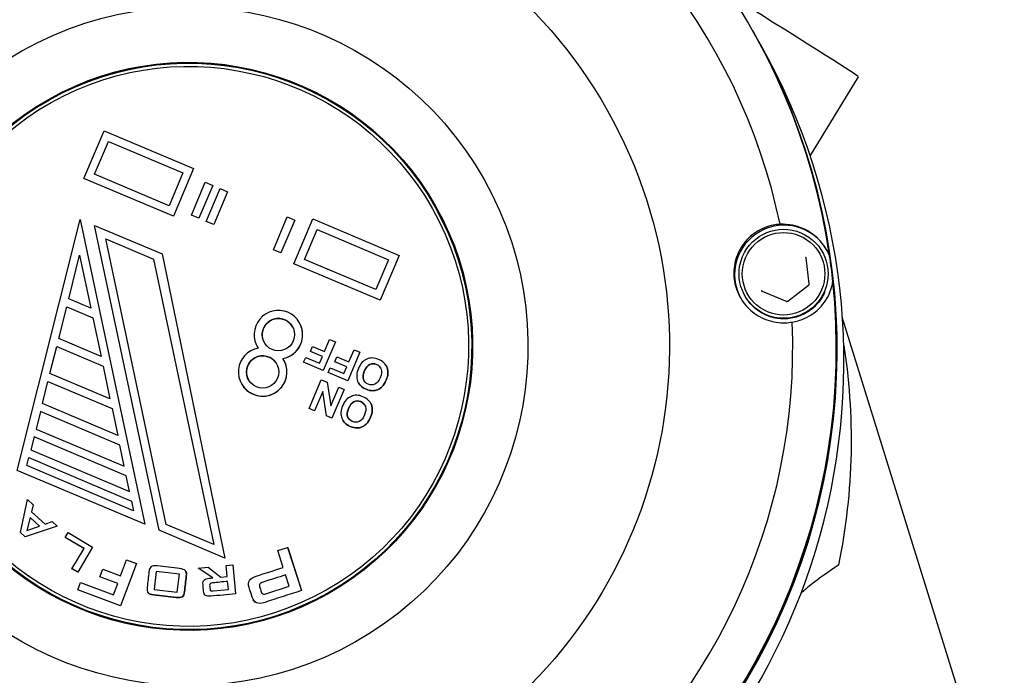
# Model space of a CAD drawing. Header units: inches. Extents: x 36 to 1719, y -84 to 1122.
# Tile 53 of 256: x 428.75 to 431.15, y 318.54 to 320.13. Entities that reach past the tile are written whole.
import ezdxf

# ---------------------------------------------------------------- set-up
doc = ezdxf.new("R2010")
doc.units = ezdxf.units.IN
doc.header["$LTSCALE"] = 48
doc.header["$MEASUREMENT"] = 0
doc.layers.add('Visible (ANSI)', color=7, linetype='Continuous', lineweight=30)

msp = doc.modelspace()

# ---------------------------------------------------------------- linework, layer by layer
at = {"layer": 'Visible (ANSI)'}
for p, q in [((430.54018, 320.1026), (430.53842, 320.10572)), ((430.55663, 320.07347), (430.54049, 320.10204)), ((430.79487, 319.99364), (430.67768, 319.80199)), ((428.91093, 319.74607), (428.95995, 319.86212)), ((428.95995, 319.86212), (429.17754, 319.77023)), ((428.93672, 319.75655), (428.97042, 319.83633)), ((428.93673, 319.75654), (428.97043, 319.83632)), ((428.97042, 319.83633), (429.15175, 319.75976)), ((428.97043, 319.83632), (428.97042, 319.83633)), ((428.97043, 319.83632), (429.15175, 319.75975)), ((429.15175, 319.75976), (429.11805, 319.67998)), ((429.17755, 319.77023), (429.12852, 319.65418)), ((429.17754, 319.77023), (429.12852, 319.65419)), ((429.17754, 319.77023), (429.17755, 319.77023)), ((429.12852, 319.65418), (428.91093, 319.74607)), ((429.12852, 319.65419), (428.91093, 319.74607)), ((428.91093, 319.74607), (428.91093, 319.74607)), ((429.11805, 319.67998), (428.93672, 319.75655)), ((429.17251, 319.65715), (429.20621, 319.73693)), ((429.20621, 319.73693), (429.22434, 319.72927)), ((429.22435, 319.72927), (429.19064, 319.64949)), ((429.22434, 319.72927), (429.19064, 319.64949)), ((429.20877, 319.64183), (429.24248, 319.72162)), ((429.22434, 319.72927), (429.22435, 319.72927)), ((429.26061, 319.71396), (429.22691, 319.63418)), ((429.26061, 319.71395), (429.22691, 319.63417)), ((429.24248, 319.72162), (429.26061, 319.71396)), ((429.26061, 319.71396), (429.26061, 319.71395)), ((429.76578, 319.67645), (429.76629, 319.67555)), ((428.74888, 319.03622), (428.90222, 319.64663)), ((428.90222, 319.64663), (429.059, 318.90526)), ((428.90222, 319.64663), (429.05899, 318.90527)), ((428.90222, 319.64663), (428.90222, 319.64663)), ((429.12852, 319.65419), (429.12852, 319.65418)), ((429.19064, 319.64949), (429.17251, 319.65715)), ((429.17251, 319.65715), (429.17251, 319.65714)), ((429.19064, 319.64949), (429.17251, 319.65714)), ((429.19064, 319.64949), (429.19064, 319.64949)), ((429.22691, 319.63418), (429.20877, 319.64183)), ((429.20877, 319.64183), (429.20878, 319.64183)), ((429.22691, 319.63417), (429.20878, 319.64183)), ((429.37197, 319.57292), (429.40567, 319.6527)), ((429.42381, 319.64504), (429.3901, 319.56526)), ((429.4238, 319.64504), (429.3901, 319.56526)), ((429.40567, 319.6527), (429.4238, 319.64504)), ((429.42171, 319.53892), (429.46767, 319.64772)), ((429.4238, 319.64504), (429.42381, 319.64504)), ((429.46767, 319.64772), (429.67801, 319.55889)), ((428.93686, 319.632), (429.10152, 319.56247)), ((429.09364, 318.89064), (428.93686, 319.632)), ((429.22691, 319.63418), (429.22691, 319.63417)), ((429.4475, 319.5494), (429.47814, 319.62193)), ((429.44751, 319.54939), (429.47815, 319.62192)), ((429.47814, 319.62193), (429.65222, 319.54842)), ((429.47815, 319.62192), (429.47814, 319.62193)), ((429.47815, 319.62192), (429.65221, 319.54841)), ((429.11077, 318.90477), (428.96392, 319.59921)), ((428.96392, 319.59921), (429.07997, 319.5502)), ((428.96392, 319.5992), (428.96392, 319.59921)), ((428.96392, 319.5992), (429.07997, 319.55019)), ((429.11077, 318.90477), (428.96392, 319.5992)), ((429.3901, 319.56526), (429.37197, 319.57292)), ((429.37197, 319.57292), (429.37197, 319.57291)), ((429.3901, 319.56526), (429.37197, 319.57291)), ((430.70761, 319.56753), (430.70843, 319.56607)), ((428.87399, 319.45347), (428.90057, 319.55928)), ((428.87399, 319.45347), (428.90057, 319.55927)), ((428.90057, 319.55928), (428.92775, 319.43077)), ((429.07997, 319.5502), (429.22682, 318.85576)), ((429.10152, 319.56247), (429.25387, 318.82297)), ((429.10152, 319.56247), (429.10152, 319.56246)), ((429.10152, 319.56246), (429.25388, 318.82297)), ((429.3901, 319.56526), (429.3901, 319.56526)), ((429.62158, 319.47589), (429.4475, 319.5494)), ((429.65222, 319.54842), (429.62158, 319.47589)), ((429.67801, 319.55889), (429.63205, 319.45009)), ((429.67801, 319.55889), (429.63205, 319.4501)), ((429.67801, 319.55889), (429.67801, 319.55889)), ((430.67584, 319.49008), (430.66797, 319.55323)), ((429.63205, 319.45009), (429.42171, 319.53892)), ((429.63205, 319.4501), (429.42171, 319.53892)), ((429.42171, 319.53892), (429.42171, 319.53892)), ((430.56101, 319.47233), (430.61964, 319.44757)), ((430.62354, 319.44806), (430.6743, 319.48645)), ((428.92775, 319.43077), (428.87399, 319.45347)), ((429.63205, 319.4501), (429.63205, 319.45009)), ((430.51906, 319.46105), (430.51989, 319.45959)), ((428.84973, 319.35688), (428.86914, 319.43415)), ((428.84973, 319.35688), (428.86914, 319.43415)), ((428.86914, 319.43415), (428.93271, 319.40731)), ((428.86914, 319.43415), (428.93271, 319.4073)), ((428.86914, 319.43415), (428.86914, 319.43415)), ((428.93271, 319.40731), (428.95255, 319.31346)), ((431.09257, 318.32653), (430.75612, 319.40887)), ((429.43557, 319.39527), (429.43557, 319.39528)), ((428.95255, 319.31346), (428.84973, 319.35688)), ((429.49614, 319.32514), (429.50867, 319.3548)), ((429.50867, 319.3548), (429.52281, 319.34883)), ((428.82837, 319.27188), (428.84487, 319.33756)), ((428.82838, 319.27188), (428.84488, 319.33756)), ((428.84487, 319.33756), (428.95752, 319.28999)), ((428.84487, 319.33756), (428.84488, 319.33756)), ((428.84488, 319.33756), (428.95752, 319.28999)), ((429.33273, 319.33719), (429.33273, 319.3372)), ((429.46214, 319.32558), (429.46713, 319.33739)), ((429.46713, 319.33739), (429.49614, 319.32514)), ((429.52281, 319.34883), (429.4933, 319.279)), ((429.52281, 319.34883), (429.49331, 319.27899)), ((429.52281, 319.34883), (429.52281, 319.34883)), ((429.5557, 319.29999), (429.56823, 319.32965)), ((429.56823, 319.32965), (429.58232, 319.3237)), ((429.39727, 319.30461), (429.39727, 319.30462)), ((429.44555, 319.29916), (429.45054, 319.31097)), ((429.45054, 319.31097), (429.48416, 319.29678)), ((429.49115, 319.31333), (429.46214, 319.32558)), ((429.46214, 319.32558), (429.46214, 319.32557)), ((429.49115, 319.31332), (429.46214, 319.32557)), ((429.48416, 319.29678), (429.49115, 319.31333)), ((429.5217, 319.30043), (429.52669, 319.31224)), ((429.52669, 319.31224), (429.5557, 319.29999)), ((429.58232, 319.3237), (429.55282, 319.25387)), ((429.58232, 319.32369), (429.55282, 319.25386)), ((429.58232, 319.3237), (429.58232, 319.32369)), ((428.95752, 319.28999), (428.97439, 319.21022)), ((429.4933, 319.279), (429.44555, 319.29916)), ((429.44555, 319.29916), (429.44556, 319.29916)), ((429.49331, 319.27899), (429.44556, 319.29916)), ((429.4933, 319.279), (429.49331, 319.27899)), ((429.50511, 319.27401), (429.5101, 319.28582)), ((429.5101, 319.28582), (429.54372, 319.27163)), ((429.55071, 319.28818), (429.5217, 319.30043)), ((429.5217, 319.30043), (429.5217, 319.30042)), ((429.55071, 319.28817), (429.5217, 319.30042)), ((429.54372, 319.27163), (429.55071, 319.28818)), ((429.64656, 319.2904), (429.64657, 319.2904)), ((428.97439, 319.21022), (428.82837, 319.27188)), ((429.4591, 319.18661), (429.4886, 319.25644)), ((429.4886, 319.25644), (429.50278, 319.25045)), ((429.55282, 319.25387), (429.50511, 319.27401)), ((429.50511, 319.27401), (429.50512, 319.27401)), ((429.55282, 319.25386), (429.50512, 319.27401)), ((428.80993, 319.19847), (428.82352, 319.25256)), ((428.80994, 319.19847), (428.82352, 319.25256)), ((428.82352, 319.25256), (428.97935, 319.18676)), ((428.82352, 319.25256), (428.82352, 319.25256)), ((428.82352, 319.25256), (428.97935, 319.18676)), ((429.29443, 319.24653), (429.29443, 319.24654)), ((429.50278, 319.25045), (429.51164, 319.19297)), ((429.50278, 319.25045), (429.51164, 319.19296)), ((429.50278, 319.25045), (429.50278, 319.25045)), ((429.51164, 319.19296), (429.53091, 319.23857)), ((429.54402, 319.23304), (429.51452, 319.1632)), ((429.54402, 319.23303), (429.51452, 319.1632)), ((429.53091, 319.23857), (429.54402, 319.23304)), ((429.54402, 319.23304), (429.54402, 319.23303)), ((429.55282, 319.25387), (429.55282, 319.25386)), ((429.57888, 319.24903), (429.57888, 319.24902)), ((429.49191, 319.2277), (429.47221, 319.18107)), ((429.49191, 319.22769), (429.47221, 319.18107)), ((429.5008, 319.169), (429.49191, 319.2277)), ((428.99324, 319.12107), (428.80993, 319.19847)), ((428.97935, 319.18676), (428.99324, 319.12107)), ((429.47221, 319.18107), (429.4591, 319.18661)), ((429.4591, 319.18661), (429.4591, 319.1866)), ((429.47221, 319.18107), (429.4591, 319.1866)), ((429.60826, 319.19974), (429.60827, 319.19973)), ((428.80508, 319.17916), (428.7944, 319.13666)), ((428.80508, 319.17915), (428.79441, 319.13665)), ((428.9982, 319.0976), (428.80508, 319.17916)), ((428.80508, 319.17916), (428.80508, 319.17915)), ((428.9982, 319.0976), (428.80508, 319.17915)), ((429.47221, 319.18107), (429.47221, 319.18107)), ((429.51452, 319.1632), (429.5008, 319.169)), ((429.5008, 319.169), (429.50081, 319.16899)), ((429.51452, 319.1632), (429.50081, 319.16899)), ((429.51452, 319.1632), (429.51452, 319.1632)), ((428.7944, 319.13666), (429.00912, 319.04599)), ((429.54058, 319.15837), (429.54058, 319.15836)), ((428.78955, 319.11734), (428.78179, 319.08643)), ((428.78956, 319.11733), (428.78179, 319.08643)), ((429.01408, 319.02252), (428.78955, 319.11734)), ((428.78955, 319.11734), (428.78956, 319.11733)), ((429.01408, 319.02252), (428.78956, 319.11733)), ((429.00912, 319.04599), (428.9982, 319.0976)), ((428.77208, 319.04779), (428.77693, 319.06711)), ((428.77209, 319.04779), (428.77694, 319.06711)), ((428.77693, 319.06711), (429.02698, 318.96152)), ((428.77693, 319.06711), (428.77694, 319.06711)), ((428.77694, 319.06711), (429.02698, 318.96152)), ((428.78179, 319.08643), (429.02202, 318.98498)), ((429.03194, 318.93806), (428.77208, 319.04779)), ((429.059, 318.90526), (428.74888, 319.03622)), ((429.05899, 318.90527), (428.74888, 319.03622)), ((429.02202, 318.98498), (429.01408, 319.02252)), ((428.75653, 318.88512), (428.77347, 318.96506)), ((428.77347, 318.96506), (428.78726, 318.95271)), ((428.78726, 318.95271), (428.78335, 318.93549)), ((428.78727, 318.95271), (428.78336, 318.93549)), ((428.78726, 318.95271), (428.78727, 318.95271)), ((429.02698, 318.96152), (429.03194, 318.93806)), ((428.77978, 318.9213), (428.77203, 318.88969)), ((428.77978, 318.92129), (428.77204, 318.88969)), ((428.80294, 318.90057), (428.77978, 318.9213)), ((428.77978, 318.9213), (428.77978, 318.92129)), ((428.80294, 318.90057), (428.77978, 318.92129)), ((428.78335, 318.93549), (428.81684, 318.90551)), ((428.84552, 318.90057), (428.76837, 318.87452)), ((428.84553, 318.90056), (428.76838, 318.87451)), ((428.77203, 318.88969), (428.80294, 318.90057)), ((428.81684, 318.90551), (428.83329, 318.91152)), ((428.83329, 318.91152), (428.84552, 318.90057)), ((428.84552, 318.90057), (428.84553, 318.90056)), ((429.05899, 318.90527), (429.059, 318.90526)), ((429.22682, 318.85576), (429.11077, 318.90477)), ((428.76837, 318.87452), (428.75653, 318.88512)), ((428.75653, 318.88512), (428.75653, 318.88511)), ((428.76838, 318.87451), (428.75653, 318.88511)), ((428.76837, 318.87452), (428.76838, 318.87451)), ((428.86545, 318.87317), (428.87226, 318.88472)), ((428.91115, 318.8462), (428.86545, 318.87317)), ((428.86545, 318.87317), (428.86545, 318.87316)), ((428.91114, 318.8462), (428.86545, 318.87316)), ((428.87226, 318.88472), (428.93211, 318.84941)), ((429.25387, 318.82297), (429.09364, 318.89064)), ((429.09364, 318.89064), (429.09364, 318.89063)), ((429.25388, 318.82297), (429.09364, 318.89063)), ((428.93211, 318.84941), (428.89609, 318.78838)), ((428.93211, 318.8494), (428.89609, 318.78838)), ((428.93211, 318.84941), (428.93211, 318.8494)), ((429.38277, 318.84108), (429.4067, 318.84879)), ((429.4067, 318.84879), (429.40671, 318.84878)), ((429.4067, 318.84879), (429.44051, 318.74388)), ((429.40671, 318.84878), (429.44051, 318.74387)), ((428.88194, 318.79673), (428.91115, 318.8462)), ((429.39598, 318.8001), (429.38277, 318.84108)), ((429.0388, 318.8096), (429.00028, 318.70632)), ((429.0388, 318.8096), (429.00028, 318.70632)), ((429.00031, 318.77953), (429.01486, 318.81853)), ((429.01486, 318.81853), (429.0388, 318.8096)), ((429.0388, 318.8096), (429.0388, 318.8096)), ((429.18932, 318.79819), (429.2129, 318.80049)), ((429.2129, 318.80049), (429.24396, 318.77664)), ((429.25387, 318.82297), (429.25388, 318.82297)), ((429.25692, 318.80479), (429.27301, 318.80637)), ((429.25952, 318.77816), (429.25692, 318.80479)), ((429.27301, 318.80637), (429.27301, 318.80636)), ((429.27301, 318.80637), (429.27989, 318.73584)), ((429.27301, 318.80636), (429.2799, 318.73584)), ((428.89609, 318.78838), (428.88194, 318.79673)), ((428.88194, 318.79673), (428.88195, 318.79672)), ((428.89609, 318.78838), (428.88195, 318.79672)), ((428.89609, 318.78838), (428.89609, 318.78838)), ((428.94988, 318.77682), (428.95692, 318.7957)), ((428.99327, 318.76064), (428.94988, 318.77682)), ((428.99327, 318.76064), (428.94988, 318.77682)), ((428.94988, 318.77682), (428.94988, 318.77682)), ((428.95692, 318.7957), (429.00031, 318.77953)), ((429.08669, 318.79047), (429.08147, 318.7463)), ((429.08669, 318.79047), (429.08148, 318.7463)), ((429.08669, 318.79047), (429.08669, 318.79047)), ((429.14337, 318.78379), (429.08669, 318.79047)), ((429.14337, 318.78378), (429.08669, 318.79047)), ((429.13815, 318.73962), (429.14337, 318.78379)), ((429.15876, 318.79088), (429.15877, 318.79087)), ((429.22455, 318.77474), (429.18932, 318.79819)), ((429.18932, 318.79819), (429.18933, 318.79818)), ((429.22455, 318.77474), (429.18933, 318.79818)), ((429.24396, 318.77664), (429.25952, 318.77816)), ((429.41074, 318.75428), (429.40181, 318.78199)), ((428.89595, 318.74522), (428.9027, 318.76334)), ((428.9027, 318.76334), (428.9831, 318.73337)), ((428.9831, 318.73337), (428.99327, 318.76064)), ((429.26262, 318.74645), (429.26071, 318.76598)), ((429.35581, 318.73658), (429.41074, 318.75428)), ((429.00028, 318.70632), (428.89595, 318.74522)), ((429.00028, 318.70632), (428.89595, 318.74522)), ((428.89595, 318.74522), (428.89595, 318.74522)), ((429.06625, 318.73974), (429.06625, 318.73973)), ((429.08147, 318.7463), (429.13815, 318.73962)), ((429.20421, 318.73525), (429.20422, 318.73525)), ((429.22569, 318.74284), (429.26262, 318.74645)), ((429.27989, 318.73584), (429.2799, 318.73584)), ((429.44051, 318.74388), (429.44051, 318.74387)), ((429.00028, 318.70632), (429.00028, 318.70632)), ((429.32309, 318.7216), (429.32309, 318.72159))]:
    msp.add_line(p, q, dxfattribs=at)
msp.add_circle((422.3504, 315.10877), 23.75, dxfattribs=at)
for centre, radius, start, end in [((429.27861, 319.10877), 1.5, 348.37509, 9.25181), ((431.33542, 317.92127), 1.0625, 123.57412, 129.75025)]:
    msp.add_arc(centre, radius, start, end, dxfattribs=at)
for centre, major_axis, ratio, start_param, end_param in [((429.16889, 319.33229), (1.36953, 0.77343), 0.999866, 5.9132072, 7.9673071), ((429.16743, 319.33487), (1.27849, 0.72201), 0.999866, 5.9748062, 7.9057081), ((430.03984, 320.45533), (0.75503, -0.46169), 0.0079635, 0, 0.9385427), ((429.16635, 319.33678), (-0.60163, -0.33977), 0.999866, 3.1424091, 6.2823689), ((429.17096, 319.32861), (1.36953, 0.77343), 0.999866, 3.1411828, 6.2835952), ((429.17065, 319.32917), (-1.36953, -0.77343), 0.999866, 0, 3.1415927), ((429.1871, 319.30004), (1.36953, 0.77343), 0.999866, 3.1415927, 6.2831853), ((429.16637, 319.33675), (0.59992, 0.3388), 0.999866, 3.1415927, 6.2831853), ((430.61436, 319.51247), (0.10456, 0.05905), 0.999866, 0.0005195, 3.1248946), ((429.16889, 319.33229), (1.36953, 0.77343), 0.999866, 5.872912, 5.9132072), ((429.16889, 319.33229), (-1.36953, -0.77343), 0.999866, 0.6772195, 2.7313193), ((429.38415, 319.36624), (-0.04922, -0.03263), 0.9998673, 1.1713711, 6.2831853), ((429.38415, 319.36623), (-0.03428, -0.01935), 0.999866, 3.1419202, 6.2831853), ((429.16743, 319.33487), (-1.27849, -0.72201), 0.999866, 0.7388184, 2.6697204), ((429.38415, 319.36623), (0.05142, 0.02904), 0.999866, 4.3843585, 6.2831853), ((429.34585, 319.27558), (0.04922, 0.03263), 0.9998673, 1.1713711, 6.2831853), ((429.38415, 319.36623), (-0.04922, -0.03263), 0.9998673, 6.2119112, 6.2831853), ((429.34585, 319.27557), (0.05142, 0.02904), 0.999866, 3.1415927, 6.2831853), ((429.34585, 319.27557), (-0.03428, -0.01935), 0.999866, 3.1419202, 6.2831853)]:
    msp.add_ellipse(centre, major_axis=major_axis, ratio=ratio, start_param=start_param, end_param=end_param, dxfattribs=at)
for centre, major_axis, ratio in [((429.16616, 319.33712), (-1.0183, -0.57507), 0.999866), ((429.1658, 319.33776), (-0.71885, -0.40596), 0.999866), ((429.1658, 319.33776), (-0.60163, -0.33977), 0.999866), ((429.16586, 319.33765), (-0.59992, -0.3388), 0.999866), ((429.1658, 319.33776), (-0.59306, -0.33493), 0.999866), ((430.61333, 319.51429), (0.04212, 0.09973), 0.999966), ((430.61327, 319.5144), (0.03905, 0.09248), 0.999966), ((429.38415, 319.36624), (0.01532, 0.03627), 0.999966), ((429.34585, 319.27558), (0.01532, 0.03627), 0.999966)]:
    msp.add_ellipse(centre, major_axis=major_axis, ratio=ratio, dxfattribs=at)
for points, knots in [([(430.60472, 319.63483), (430.59907, 319.63447), (430.59354, 319.63376), (430.57407, 319.62984), (430.55938, 319.6241), (430.5332, 319.60703), (430.5217, 319.59571), (430.5056, 319.57223), (430.49934, 319.55891), (430.49225, 319.53042), (430.49144, 319.51523), (430.49494, 319.48714), (430.49945, 319.47257), (430.51334, 319.4465), (430.5227, 319.435), (430.5441, 319.41587), (430.55805, 319.4075), (430.58768, 319.39693), (430.60335, 319.39472), (430.6178, 319.39521), (430.62323, 319.39539), (430.62878, 319.39597), (430.63435, 319.39691)], [-0.9741877, -0.9741877, -0.9741877, -0.9741877, -0.9276072, -0.9276072, -0.8035433, -0.8035433, -0.6794793, -0.6794793, -0.5716415, -0.5716415, -0.4638036, -0.4638036, -0.3559657, -0.3559657, -0.2481279, -0.2481279, -0.1240639, -0.1240639, 0, 0, 0, 0.0465805, 0.0465805, 0.0465805, 0.0465805]), ([(430.72538, 319.55823), (430.72371, 319.56225), (430.72191, 319.56601), (430.71037, 319.58748), (430.69607, 319.60199), (430.66849, 319.62203), (430.65172, 319.62899), (430.6248, 319.63453), (430.6145, 319.63524), (430.60472, 319.63483)], [0.81248761, 0.81248761, 0.81248761, 0.81248761, 0.84602143, 0.84602143, 1.02520628, 1.02520628, 1.24566883, 1.24566883, 1.38446178, 1.38446178, 1.38446178, 1.38446178]), ([(430.66797, 319.55323), (430.66796, 319.55333), (430.66794, 319.55343), (430.6679, 319.55363), (430.66788, 319.55373), (430.66782, 319.55393), (430.66779, 319.55402), (430.66772, 319.55421), (430.66768, 319.55431), (430.66759, 319.55449), (430.66754, 319.55459), (430.66749, 319.55467)], [3.66519143, 3.66519143, 3.66519143, 3.66519143, 3.74321657, 3.74321657, 3.8212417, 3.8212417, 3.89926684, 3.89926684, 3.97729198, 3.97729198, 4.05531712, 4.05531712, 4.05531712, 4.05531712]), ([(430.63435, 319.39691), (430.644, 319.39843), (430.65387, 319.40113), (430.67877, 319.4118), (430.69342, 319.42189), (430.71539, 319.44687), (430.72576, 319.46385), (430.73174, 319.48708), (430.73257, 319.4911), (430.73321, 319.49535)], [0.08166959, 0.08166959, 0.08166959, 0.08166959, 0.22046255, 0.22046255, 0.4409251, 0.4409251, 0.62010995, 0.62010995, 0.65364377, 0.65364377, 0.65364377, 0.65364377]), ([(430.71389, 319.47072), (430.71324, 319.46918), (430.71255, 319.46765), (430.70685, 319.45573), (430.70019, 319.44612), (430.68418, 319.42947), (430.67483, 319.42244), (430.6544, 319.41167), (430.64331, 319.40794), (430.62053, 319.40415), (430.60884, 319.40409), (430.58602, 319.40766), (430.5749, 319.41128), (430.55436, 319.42184), (430.54495, 319.42878), (430.53025, 319.44376), (430.52453, 319.45137), (430.51989, 319.45959)], [3.1415879, 3.1415879, 3.1415879, 3.1415879, 3.1878618, 3.1878618, 3.5078628, 3.5078628, 3.8278654, 3.8278654, 4.1478685, 4.1478685, 4.4678708, 4.4678708, 4.7878715, 4.7878715, 5.1078703, 5.1078703, 5.3694608, 5.3694608, 5.3694608, 5.3694608]), ([(430.55911, 319.47402), (430.5592, 319.47387), (430.55929, 319.47372), (430.5595, 319.47345), (430.55961, 319.47332), (430.55986, 319.47307), (430.55998, 319.47296), (430.56026, 319.47274), (430.5604, 319.47265), (430.5607, 319.47247), (430.56085, 319.4724), (430.56101, 319.47233)], [0.91372446, 0.91372446, 0.91372446, 0.91372446, 1.04513884, 1.04513884, 1.17655321, 1.17655321, 1.30796758, 1.30796758, 1.43938195, 1.43938195, 1.57079633, 1.57079633, 1.57079633, 1.57079633]), ([(430.6743, 319.48645), (430.67452, 319.48662), (430.67472, 319.4868), (430.67508, 319.48722), (430.67524, 319.48745), (430.67551, 319.48793), (430.67562, 319.48818), (430.67578, 319.48871), (430.67583, 319.48898), (430.67588, 319.48953), (430.67587, 319.4898), (430.67584, 319.49008)], [2.6179939, 2.6179939, 2.6179939, 2.6179939, 2.8274334, 2.8274334, 3.0368729, 3.0368729, 3.2463124, 3.2463124, 3.4557519, 3.4557519, 3.6651914, 3.6651914, 3.6651914, 3.6651914]), ([(430.61964, 319.44757), (430.61989, 319.44746), (430.62015, 319.44738), (430.62069, 319.44728), (430.62097, 319.44726), (430.62152, 319.44727), (430.62179, 319.4473), (430.62233, 319.44743), (430.62259, 319.44752), (430.62309, 319.44775), (430.62332, 319.44789), (430.62354, 319.44806)], [1.5707963, 1.5707963, 1.5707963, 1.5707963, 1.7802358, 1.7802358, 1.9896753, 1.9896753, 2.1991149, 2.1991149, 2.4085544, 2.4085544, 2.6179939, 2.6179939, 2.6179939, 2.6179939]), ([(429.64665, 319.25588), (429.64364, 319.24877), (429.64004, 319.24322), (429.6359, 319.23927), (429.63283, 319.23634), (429.62927, 319.23407), (429.62139, 319.23072), (429.61748, 319.2299), (429.61364, 319.22988), (429.60848, 319.22985), (429.60309, 319.2311), (429.59739, 319.23345), (429.58708, 319.23771), (429.58022, 319.24454), (429.57677, 319.2535), (429.5733, 319.26253), (429.57395, 319.27277), (429.58356, 319.29551), (429.59036, 319.30305), (429.59921, 319.30687), (429.60802, 319.31068), (429.61757, 319.3104), (429.63822, 319.30168), (429.64516, 319.29503), (429.6486, 319.28607), (429.65204, 319.27714), (429.65138, 319.26709), (429.64665, 319.25588)], [0, 0, 0, 0, 0.0816192, 0.0816192, 0.0816192, 0.1322674, 0.1322674, 0.1829156, 0.1829156, 0.1829156, 0.2515156, 0.2515156, 0.2515156, 0.3728706, 0.3728706, 0.3728706, 0.5019186, 0.5019186, 0.63044, 0.63044, 0.63044, 0.7510929, 0.7510929, 0.8728378, 0.8728378, 0.8728378, 1, 1, 1, 1]), ([(429.63185, 319.26158), (429.63521, 319.26953), (429.63593, 319.2763), (429.63403, 319.28192), (429.63212, 319.28757), (429.62835, 319.29155), (429.61714, 319.29628), (429.61168, 319.29618), (429.60634, 319.29367), (429.60104, 319.29117), (429.59666, 319.28581), (429.58985, 319.26968), (429.58908, 319.26293), (429.5909, 319.25751), (429.59273, 319.25205), (429.59654, 319.24817), (429.60233, 319.24567), (429.60813, 319.24317), (429.61371, 319.24328), (429.61891, 319.24574), (429.62415, 319.24821), (429.62845, 319.25354), (429.63185, 319.26158)], [0, 0, 0, 0, 0.1377751, 0.1377751, 0.1377751, 0.2500851, 0.2500851, 0.3614669, 0.3614669, 0.3614669, 0.5006476, 0.5006476, 0.6374424, 0.6374424, 0.6374424, 0.74942, 0.74942, 0.74942, 0.8622065, 0.8622065, 0.8622065, 1, 1, 1, 1]), ([(429.63243, 319.28554), (429.6303, 319.28931), (429.62706, 319.29209), (429.61715, 319.29628), (429.61168, 319.29618), (429.60634, 319.29366), (429.60104, 319.29116), (429.59667, 319.2858), (429.58985, 319.26967), (429.58909, 319.26293), (429.5909, 319.2575), (429.5913, 319.25631), (429.5918, 319.25519), (429.59239, 319.25415)], [0.16349939, 0.16349939, 0.16349939, 0.16349939, 0.25008511, 0.25008511, 0.36146694, 0.36146694, 0.36146694, 0.50064764, 0.50064764, 0.63744239, 0.63744239, 0.63744239, 0.661944, 0.661944, 0.661944, 0.661944]), ([(429.64657, 319.2904), (429.64735, 319.28902), (429.64803, 319.28757), (429.64861, 319.28606), (429.65204, 319.27713), (429.65138, 319.26708), (429.64665, 319.25588)], [0.85231748, 0.85231748, 0.85231748, 0.85231748, 0.87283777, 0.87283777, 0.87283777, 1, 1, 1, 1]), ([(429.64665, 319.25588), (429.64364, 319.24876), (429.64004, 319.24322), (429.63591, 319.23927), (429.63283, 319.23633), (429.62927, 319.23407), (429.62139, 319.23071), (429.61748, 319.2299), (429.61364, 319.22988), (429.60848, 319.22985), (429.60309, 319.2311), (429.5974, 319.23345), (429.58888, 319.23696), (429.58271, 319.24224), (429.57888, 319.24902)], [0, 0, 0, 0, 0.0816192, 0.0816192, 0.0816192, 0.1322674, 0.1322674, 0.18291559, 0.18291559, 0.18291559, 0.25151556, 0.25151556, 0.25151556, 0.35178605, 0.35178605, 0.35178605, 0.35178605]), ([(429.60835, 319.16522), (429.60534, 319.15811), (429.60174, 319.15256), (429.5976, 319.14861), (429.59453, 319.14567), (429.59097, 319.14341), (429.58309, 319.14006), (429.57918, 319.13924), (429.57534, 319.13922), (429.57018, 319.13919), (429.56479, 319.14044), (429.55909, 319.14279), (429.54878, 319.14705), (429.54192, 319.15388), (429.53847, 319.16284), (429.535, 319.17187), (429.53565, 319.18211), (429.54526, 319.20485), (429.55206, 319.21238), (429.56091, 319.21621), (429.56972, 319.22002), (429.57927, 319.21974), (429.59992, 319.21102), (429.60686, 319.20436), (429.6103, 319.1954), (429.61374, 319.18647), (429.61308, 319.17643), (429.60835, 319.16522)], [0, 0, 0, 0, 0.0816192, 0.0816192, 0.0816192, 0.1322674, 0.1322674, 0.1829156, 0.1829156, 0.1829156, 0.2515156, 0.2515156, 0.2515156, 0.3728706, 0.3728706, 0.3728706, 0.5019186, 0.5019186, 0.63044, 0.63044, 0.63044, 0.7510929, 0.7510929, 0.8728378, 0.8728378, 0.8728378, 1, 1, 1, 1]), ([(429.59355, 319.17092), (429.59691, 319.17887), (429.59763, 319.18563), (429.59573, 319.19126), (429.59382, 319.19691), (429.59005, 319.20089), (429.57884, 319.20562), (429.57338, 319.20552), (429.56804, 319.20301), (429.56274, 319.20051), (429.55837, 319.19515), (429.55155, 319.17901), (429.55078, 319.17227), (429.5526, 319.16685), (429.55443, 319.16139), (429.55824, 319.15751), (429.56403, 319.155), (429.56983, 319.1525), (429.57541, 319.15261), (429.58061, 319.15507), (429.58585, 319.15755), (429.59015, 319.16288), (429.59355, 319.17092)], [0, 0, 0, 0, 0.1377751, 0.1377751, 0.1377751, 0.2500851, 0.2500851, 0.3614669, 0.3614669, 0.3614669, 0.5006476, 0.5006476, 0.6374424, 0.6374424, 0.6374424, 0.74942, 0.74942, 0.74942, 0.8622065, 0.8622065, 0.8622065, 1, 1, 1, 1]), ([(429.59413, 319.19487), (429.592, 319.19864), (429.58876, 319.20143), (429.57885, 319.20562), (429.57338, 319.20551), (429.56804, 319.203), (429.56274, 319.2005), (429.55837, 319.19514), (429.55155, 319.17901), (429.55079, 319.17226), (429.5526, 319.16684), (429.553, 319.16565), (429.5535, 319.16453), (429.55409, 319.16348)], [0.16349939, 0.16349939, 0.16349939, 0.16349939, 0.25008511, 0.25008511, 0.36146694, 0.36146694, 0.36146694, 0.50064764, 0.50064764, 0.63744239, 0.63744239, 0.63744239, 0.661944, 0.661944, 0.661944, 0.661944]), ([(429.60827, 319.19973), (429.60905, 319.19835), (429.60973, 319.19691), (429.61031, 319.1954), (429.61374, 319.18647), (429.61308, 319.17642), (429.60835, 319.16521)], [0.85231748, 0.85231748, 0.85231748, 0.85231748, 0.87283777, 0.87283777, 0.87283777, 1, 1, 1, 1]), ([(429.60835, 319.16521), (429.60534, 319.1581), (429.60174, 319.15256), (429.59761, 319.1486), (429.59454, 319.14567), (429.59097, 319.14341), (429.58309, 319.14005), (429.57918, 319.13923), (429.57534, 319.13921), (429.57018, 319.13919), (429.56479, 319.14044), (429.5591, 319.14279), (429.55058, 319.1463), (429.54441, 319.15158), (429.54058, 319.15836)], [0, 0, 0, 0, 0.0816192, 0.0816192, 0.0816192, 0.1322674, 0.1322674, 0.18291559, 0.18291559, 0.18291559, 0.25151556, 0.25151556, 0.25151556, 0.35178605, 0.35178605, 0.35178605, 0.35178605]), ([(429.15569, 318.74132), (429.15494, 318.73491), (429.15316, 318.73078), (429.15043, 318.7287), (429.14769, 318.72661), (429.14266, 318.72608), (429.13553, 318.72692), (429.1174, 318.72906), (429.09928, 318.7312), (429.08115, 318.73334), (429.07394, 318.73419), (429.06918, 318.73595), (429.06707, 318.73853), (429.0649, 318.74119), (429.06414, 318.74562), (429.06489, 318.75203), (429.06636, 318.76443), (429.06782, 318.77683), (429.06929, 318.78923), (429.07005, 318.79572), (429.07183, 318.79993), (429.07464, 318.80192), (429.07744, 318.80392), (429.08233, 318.80455), (429.08946, 318.80371), (429.10758, 318.80157), (429.12571, 318.79943), (429.14384, 318.79729), (429.15096, 318.79645), (429.15566, 318.79478), (429.15792, 318.7921), (429.1601, 318.78952), (429.16085, 318.78502), (429.16009, 318.77852), (429.15862, 318.76612), (429.15716, 318.75372), (429.15569, 318.74132)], [0, 0, 0, 0, 0.046446, 0.046446, 0.046446, 0.0971331, 0.0971331, 0.0971331, 0.2785484, 0.2785484, 0.2785484, 0.3292854, 0.3292854, 0.3292854, 0.3757316, 0.3757316, 0.3757316, 0.4998134, 0.4998134, 0.4998134, 0.5466762, 0.5466762, 0.5466762, 0.597157, 0.597157, 0.597157, 0.7784801, 0.7784801, 0.7784801, 0.8291916, 0.8291916, 0.8291916, 0.8759208, 0.8759208, 0.8759208, 1, 1, 1, 1]), ([(429.44051, 318.74388), (429.4106, 318.73424), (429.3807, 318.72461), (429.3508, 318.71497), (429.34246, 318.71228), (429.33583, 318.71196), (429.33112, 318.71397), (429.32634, 318.71601), (429.32282, 318.72049), (429.32054, 318.72757), (429.31803, 318.73535), (429.31552, 318.74313), (429.31301, 318.75091), (429.3107, 318.75808), (429.31089, 318.76381), (429.31364, 318.76822), (429.31635, 318.77257), (429.32186, 318.77622), (429.3302, 318.7789), (429.35212, 318.78597), (429.37405, 318.79304), (429.39598, 318.8001)], [0.24928727, 0.24928727, 0.24928727, 0.24928727, 0.46243594, 0.46243594, 0.46243594, 0.50789528, 0.50789528, 0.50789528, 0.54813095, 0.54813095, 0.54813095, 0.60359163, 0.60359163, 0.60359163, 0.64405188, 0.64405188, 0.64405188, 0.68950515, 0.68950515, 0.68950515, 0.84577796, 0.84577796, 0.84577796, 0.84577796]), ([(429.15877, 318.79087), (429.16028, 318.78818), (429.16075, 318.78408), (429.16009, 318.77852), (429.15862, 318.76612), (429.15716, 318.75372), (429.1557, 318.74131)], [0.83587055, 0.83587055, 0.83587055, 0.83587055, 0.8759208, 0.8759208, 0.8759208, 1, 1, 1, 1]), ([(429.40181, 318.78199), (429.3835, 318.77609), (429.36519, 318.77019), (429.34688, 318.76429), (429.34262, 318.76291), (429.3399, 318.76139), (429.33876, 318.75963), (429.33765, 318.75793), (429.33752, 318.7555), (429.33852, 318.7524), (429.33972, 318.74868), (429.34092, 318.74497), (429.34211, 318.74126), (429.34308, 318.73825), (429.34454, 318.73637), (429.34845, 318.73485), (429.35155, 318.73521), (429.35581, 318.73658)], [0.45659252, 0.45659252, 0.45659252, 0.45659252, 0.7600954, 0.7600954, 0.7600954, 0.81014696, 0.81014696, 0.81014696, 0.84958892, 0.84958892, 0.84958892, 0.91111555, 0.91111555, 0.91111555, 0.95555778, 0.95555778, 1, 1, 1, 1]), ([(429.40182, 318.78198), (429.38351, 318.77608), (429.3652, 318.77018), (429.34689, 318.76428), (429.34262, 318.76291), (429.3399, 318.76139), (429.33876, 318.75963), (429.33765, 318.75792), (429.33753, 318.75549), (429.33853, 318.75239), (429.33972, 318.74868), (429.34092, 318.74496), (429.34212, 318.74125), (429.34243, 318.74028), (429.34279, 318.73943), (429.34321, 318.73869)], [0.45659933, 0.45659933, 0.45659933, 0.45659933, 0.7600954, 0.7600954, 0.7600954, 0.81014696, 0.81014696, 0.81014696, 0.84958892, 0.84958892, 0.84958892, 0.91111555, 0.91111555, 0.91111555, 0.92545058, 0.92545058, 0.92545058, 0.92545058]), ([(429.27989, 318.73584), (429.25979, 318.73388), (429.23969, 318.73191), (429.21959, 318.72995), (429.21399, 318.7294), (429.20978, 318.73011), (429.20709, 318.73201), (429.20437, 318.73395), (429.20277, 318.73725), (429.2023, 318.742), (429.20177, 318.74749), (429.20123, 318.75298), (429.2007, 318.75847), (429.20023, 318.76329), (429.20112, 318.76693), (429.20345, 318.76933), (429.20577, 318.77172), (429.2097, 318.77329), (429.2153, 318.77384), (429.21839, 318.77414), (429.22147, 318.77444), (429.22455, 318.77474)], [0.19158294, 0.19158294, 0.19158294, 0.19158294, 0.35539254, 0.35539254, 0.35539254, 0.39032908, 0.39032908, 0.39032908, 0.42125126, 0.42125126, 0.42125126, 0.46599658, 0.46599658, 0.46599658, 0.49725339, 0.49725339, 0.49725339, 0.53224412, 0.53224412, 0.53224412, 0.55734485, 0.55734485, 0.55734485, 0.55734485]), ([(429.26071, 318.76598), (429.2484, 318.76478), (429.2361, 318.76357), (429.22379, 318.76237), (429.22092, 318.76209), (429.21901, 318.76151), (429.21805, 318.76056), (429.21712, 318.75964), (429.21671, 318.75813), (429.21691, 318.75604), (429.21719, 318.75324), (429.21746, 318.75044), (429.21773, 318.74764), (429.21784, 318.74649), (429.21811, 318.74554), (429.21852, 318.74481)], [0.45725453, 0.45725453, 0.45725453, 0.45725453, 0.75625471, 0.75625471, 0.75625471, 0.80556718, 0.80556718, 0.80556718, 0.84442745, 0.84442745, 0.84442745, 0.91242642, 0.91242642, 0.91242642, 0.93746265, 0.93746265, 0.93746265, 0.93746265]), ([(429.26071, 318.76598), (429.2484, 318.76478), (429.23609, 318.76358), (429.22379, 318.76237), (429.22092, 318.76209), (429.219, 318.76151), (429.21805, 318.76056), (429.21712, 318.75965), (429.21671, 318.75813), (429.21691, 318.75605), (429.21718, 318.75325), (429.21746, 318.75045), (429.21773, 318.74765), (429.21793, 318.74563), (429.21859, 318.74425), (429.22084, 318.74276), (429.22283, 318.74256), (429.22569, 318.74284)], [0.4572335, 0.4572335, 0.4572335, 0.4572335, 0.75625471, 0.75625471, 0.75625471, 0.80556718, 0.80556718, 0.80556718, 0.84442745, 0.84442745, 0.84442745, 0.91242642, 0.91242642, 0.91242642, 0.95621321, 0.95621321, 1, 1, 1, 1]), ([(429.1557, 318.74131), (429.15494, 318.7349), (429.15317, 318.73078), (429.15043, 318.72869), (429.1477, 318.72661), (429.14266, 318.72608), (429.13554, 318.72692), (429.11741, 318.72906), (429.09928, 318.73119), (429.08115, 318.73333), (429.07395, 318.73418), (429.06918, 318.73595), (429.06708, 318.73852), (429.06677, 318.73889), (429.0665, 318.73929), (429.06625, 318.73973)], [0, 0, 0, 0, 0.04644598, 0.04644598, 0.04644598, 0.09713315, 0.09713315, 0.09713315, 0.27854837, 0.27854837, 0.27854837, 0.3292854, 0.3292854, 0.3292854, 0.33571195, 0.33571195, 0.33571195, 0.33571195]), ([(429.2799, 318.73584), (429.25979, 318.73387), (429.23969, 318.73191), (429.21959, 318.72994), (429.21399, 318.7294), (429.20978, 318.7301), (429.2071, 318.73201), (429.20593, 318.73284), (429.20497, 318.73391), (429.20422, 318.73525)], [0.19158294, 0.19158294, 0.19158294, 0.19158294, 0.35539254, 0.35539254, 0.35539254, 0.39032908, 0.39032908, 0.39032908, 0.40355519, 0.40355519, 0.40355519, 0.40355519]), ([(429.44051, 318.74387), (429.41061, 318.73424), (429.3807, 318.7246), (429.3508, 318.71496), (429.34247, 318.71228), (429.33583, 318.71196), (429.33112, 318.71397), (429.32786, 318.71536), (429.32519, 318.71789), (429.32309, 318.72159)], [0.24928727, 0.24928727, 0.24928727, 0.24928727, 0.46243594, 0.46243594, 0.46243594, 0.50789528, 0.50789528, 0.50789528, 0.5353313, 0.5353313, 0.5353313, 0.5353313])]:
    msp.add_open_spline(points, degree=3, knots=knots, dxfattribs=at)

doc.saveas('drawing.dxf')
